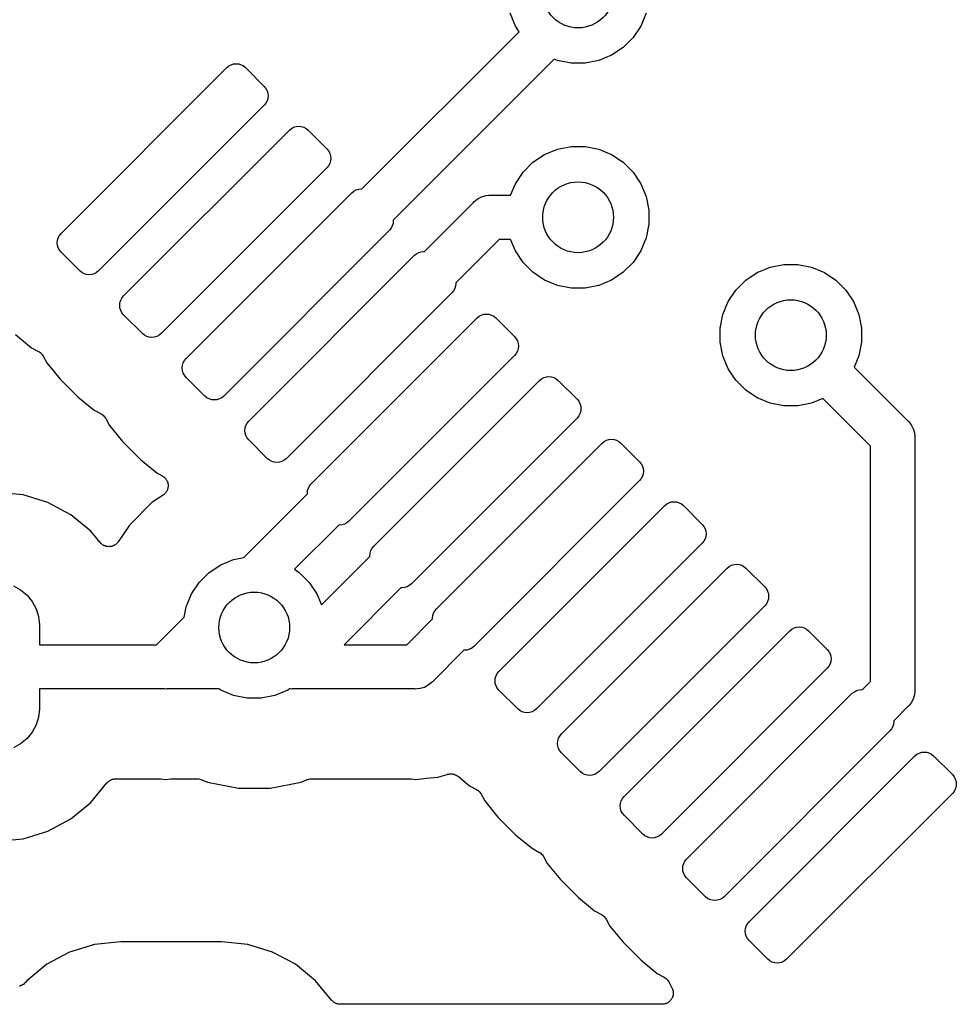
# Model space of a CAD drawing. Extents: x 1 to 139, y -76 to -1.
# Tile 4 of 51: x 15.26 to 20.55, y -71.12 to -65.56. Entities that reach past the tile are written whole.
import ezdxf

# ---------------------------------------------------------------- set-up
doc = ezdxf.new("R2010")
doc.units = 0
doc.header["$MEASUREMENT"] = 0
doc.layers.add('BLACK', color=7, linetype='CONTINUOUS')

msp = doc.modelspace()

# ---------------------------------------------------------------- linework, layer by layer
at = {"layer": 'BLACK', "linetype": 'CONTINUOUS'}
for p, q in [((18.0605, -65.5945), (18.0304, -65.5217)), ((18.7996, -65.5217), (18.7695, -65.5945)), ((17.1936, -66.5148), (18.0819, -65.6265)), ((18.0819, -65.6265), (18.0605, -65.5945)), ((18.7695, -65.5945), (18.7257, -65.66)), ((18.7257, -65.66), (18.67, -65.7157)), ((18.6045, -65.7595), (18.5317, -65.7896)), ((18.67, -65.7157), (18.6045, -65.7595)), ((16.4409, -65.8199), (16.4538, -65.813)), ((16.4538, -65.813), (16.4679, -65.8087)), ((16.4679, -65.8087), (16.4825, -65.8073)), ((16.4825, -65.8073), (16.4972, -65.8087)), ((16.4972, -65.8087), (16.5113, -65.813)), ((16.5113, -65.813), (16.5242, -65.8199)), ((18.2799, -65.782), (17.3703, -66.6916)), ((18.2983, -65.7896), (18.2799, -65.782)), ((18.3756, -65.805), (18.2983, -65.7896)), ((18.4544, -65.805), (18.3756, -65.805)), ((18.5317, -65.7896), (18.4544, -65.805)), ((15.4926, -66.7662), (16.4295, -65.8293)), ((16.4295, -65.8293), (16.4409, -65.8199)), ((16.5242, -65.8199), (16.5356, -65.8293)), ((16.5356, -65.8293), (16.6416, -65.9353)), ((16.6416, -65.9353), (16.651, -65.9467)), ((16.651, -65.9467), (16.6579, -65.9597)), ((16.6579, -65.9597), (16.6622, -65.9737)), ((16.6622, -65.9737), (16.6636, -65.9884)), ((16.651, -66.03), (16.6416, -66.0414)), ((16.6579, -66.0171), (16.651, -66.03)), ((16.6622, -66.003), (16.6579, -66.0171)), ((16.6636, -65.9884), (16.6622, -66.003)), ((16.6416, -66.0414), (15.7047, -66.9783)), ((15.8462, -67.1197), (16.7831, -66.1828)), ((16.7831, -66.1828), (16.7944, -66.1735)), ((16.7944, -66.1735), (16.8074, -66.1666)), ((16.8074, -66.1666), (16.8215, -66.1623)), ((16.8215, -66.1623), (16.8361, -66.1609)), ((16.8361, -66.1609), (16.8507, -66.1623)), ((16.8507, -66.1623), (16.8648, -66.1666)), ((16.8648, -66.1666), (16.8778, -66.1735)), ((16.8778, -66.1735), (16.8891, -66.1828)), ((16.8891, -66.1828), (16.9952, -66.2889)), ((16.9952, -66.2889), (17.0045, -66.3002)), ((17.0045, -66.3002), (17.0115, -66.3132)), ((17.0115, -66.3132), (17.0157, -66.3273)), ((18.2255, -66.3205), (18.2983, -66.2904)), ((18.2983, -66.2904), (18.3756, -66.275)), ((18.3756, -66.275), (18.4544, -66.275)), ((18.4544, -66.275), (18.5317, -66.2904)), ((18.5317, -66.2904), (18.6045, -66.3205)), ((17.0115, -66.3706), (17.0045, -66.3836)), ((17.0157, -66.3565), (17.0115, -66.3706)), ((17.0157, -66.3273), (17.0172, -66.3419)), ((17.0172, -66.3419), (17.0157, -66.3565)), ((18.1043, -66.42), (18.16, -66.3643)), ((18.16, -66.3643), (18.2255, -66.3205)), ((18.6045, -66.3205), (18.67, -66.3643)), ((18.67, -66.3643), (18.7257, -66.42)), ((16.9952, -66.3949), (16.0583, -67.3319)), ((17.0045, -66.3836), (16.9952, -66.3949)), ((18.0605, -66.4855), (18.1043, -66.42)), ((18.7257, -66.42), (18.7695, -66.4855)), ((16.1997, -67.4733), (17.1366, -66.5364)), ((17.1366, -66.5364), (17.148, -66.527)), ((17.148, -66.527), (17.161, -66.5201)), ((17.161, -66.5201), (17.175, -66.5158)), ((17.175, -66.5158), (17.1897, -66.5144)), ((17.1897, -66.5144), (17.1936, -66.5148)), ((18.0338, -66.55), (18.0605, -66.4855)), ((18.7695, -66.4855), (18.7996, -66.5583)), ((17.5471, -66.8683), (17.8245, -66.5909)), ((17.8245, -66.5909), (17.8284, -66.5862)), ((17.8284, -66.5862), (17.8332, -66.5823)), ((17.8332, -66.5823), (17.8468, -66.5711)), ((17.8332, -66.5823), (17.8332, -66.5823)), ((17.8468, -66.5711), (17.8475, -66.5706)), ((17.8475, -66.5706), (17.8692, -66.559)), ((17.8692, -66.559), (17.8927, -66.5518)), ((17.8927, -66.5518), (17.9111, -66.55)), ((17.9111, -66.55), (17.9172, -66.5494)), ((17.9111, -66.55), (17.9111, -66.55)), ((17.9172, -66.5494), (17.9234, -66.55)), ((17.9234, -66.55), (18.0338, -66.55)), ((18.7996, -66.5583), (18.815, -66.6356)), ((18.815, -66.6356), (18.815, -66.7144)), ((17.3707, -66.6955), (17.3693, -66.7101)), ((17.3703, -66.6916), (17.3707, -66.6955)), ((17.3488, -66.7485), (16.4118, -67.6854)), ((17.3581, -66.7371), (17.3488, -66.7485)), ((17.365, -66.7242), (17.3581, -66.7371)), ((17.3693, -66.7101), (17.365, -66.7242)), ((18.815, -66.7144), (18.7996, -66.7917)), ((15.4706, -66.8192), (15.4721, -66.8046)), ((15.4721, -66.8046), (15.4763, -66.7905)), ((15.4763, -66.7905), (15.4833, -66.7775)), ((15.4833, -66.7775), (15.4926, -66.7662)), ((17.969, -66.8), (17.7239, -67.0451)), ((18.0338, -66.8), (17.969, -66.8)), ((18.0605, -66.8645), (18.0338, -66.8)), ((18.7996, -66.7917), (18.7695, -66.8645)), ((15.4721, -66.8338), (15.4706, -66.8192)), ((15.4763, -66.8479), (15.4721, -66.8338)), ((15.4833, -66.8609), (15.4763, -66.8479)), ((15.4926, -66.8722), (15.4833, -66.8609)), ((15.5987, -66.9783), (15.4926, -66.8722)), ((17.5145, -66.8737), (17.5286, -66.8694)), ((17.5286, -66.8694), (17.5432, -66.868)), ((17.5432, -66.868), (17.5471, -66.8683)), ((18.1043, -66.93), (18.0605, -66.8645)), ((18.7695, -66.8645), (18.7257, -66.93)), ((16.5533, -67.8268), (17.4902, -66.8899)), ((17.4902, -66.8899), (17.5015, -66.8806)), ((17.5015, -66.8806), (17.5145, -66.8737)), ((15.61, -66.9876), (15.5987, -66.9783)), ((15.7047, -66.9783), (15.6934, -66.9876)), ((18.16, -66.9857), (18.1043, -66.93)), ((18.7257, -66.93), (18.67, -66.9857)), ((19.4278, -66.9865), (19.5006, -66.9564)), ((19.5006, -66.9564), (19.5779, -66.941)), ((19.5779, -66.941), (19.6567, -66.941)), ((19.6567, -66.941), (19.734, -66.9564)), ((19.734, -66.9564), (19.8068, -66.9865)), ((15.623, -66.9946), (15.61, -66.9876)), ((15.6371, -66.9988), (15.623, -66.9946)), ((15.6517, -67.0003), (15.6371, -66.9988)), ((15.6663, -66.9988), (15.6517, -67.0003)), ((15.6804, -66.9946), (15.6663, -66.9988)), ((15.6934, -66.9876), (15.6804, -66.9946)), ((18.2255, -67.0295), (18.16, -66.9857)), ((18.2983, -67.0596), (18.2255, -67.0295)), ((18.6045, -67.0295), (18.5317, -67.0596)), ((18.67, -66.9857), (18.6045, -67.0295)), ((19.3066, -67.086), (19.3623, -67.0303)), ((19.3623, -67.0303), (19.4278, -66.9865)), ((19.8068, -66.9865), (19.8723, -67.0303)), ((19.8723, -67.0303), (19.928, -67.086)), ((17.7116, -67.0907), (17.7023, -67.1021)), ((17.7186, -67.0777), (17.7116, -67.0907)), ((17.7228, -67.0637), (17.7186, -67.0777)), ((17.7243, -67.049), (17.7228, -67.0637)), ((17.7239, -67.0451), (17.7243, -67.049)), ((18.3756, -67.075), (18.2983, -67.0596)), ((18.4544, -67.075), (18.3756, -67.075)), ((18.5317, -67.0596), (18.4544, -67.075)), ((19.2628, -67.1515), (19.3066, -67.086)), ((19.928, -67.086), (19.9718, -67.1515)), ((15.8256, -67.1581), (15.8299, -67.1441)), ((15.8299, -67.1441), (15.8368, -67.1311)), ((15.8368, -67.1311), (15.8462, -67.1197)), ((17.7023, -67.1021), (16.7654, -68.039)), ((15.8242, -67.1728), (15.8256, -67.1581)), ((15.8256, -67.1874), (15.8242, -67.1728)), ((15.8299, -67.2015), (15.8256, -67.1874)), ((15.8368, -67.2144), (15.8299, -67.2015)), ((19.2327, -67.2243), (19.2628, -67.1515)), ((19.9718, -67.1515), (20.0019, -67.2243)), ((15.8462, -67.2258), (15.8368, -67.2144)), ((15.9522, -67.3319), (15.8462, -67.2258)), ((16.9068, -68.1804), (17.8437, -67.2435)), ((17.8437, -67.2435), (17.8551, -67.2342)), ((17.8551, -67.2342), (17.8681, -67.2272)), ((17.8681, -67.2272), (17.8821, -67.223)), ((17.8821, -67.223), (17.8968, -67.2215)), ((17.8968, -67.2215), (17.9114, -67.223)), ((17.9114, -67.223), (17.9255, -67.2272)), ((17.9255, -67.2272), (17.9384, -67.2342)), ((17.9384, -67.2342), (17.9498, -67.2435)), ((17.9498, -67.2435), (18.0559, -67.3495)), ((19.2173, -67.3016), (19.2327, -67.2243)), ((20.0019, -67.2243), (20.0173, -67.3016)), ((19.2173, -67.3804), (19.2173, -67.3016)), ((20.0173, -67.3016), (20.0173, -67.3804)), ((15.2353, -67.3373), (15.3264, -67.4121)), ((15.9636, -67.3412), (15.9522, -67.3319)), ((15.9766, -67.3481), (15.9636, -67.3412)), ((15.9906, -67.3524), (15.9766, -67.3481)), ((16.0053, -67.3538), (15.9906, -67.3524)), ((16.0199, -67.3524), (16.0053, -67.3538)), ((16.034, -67.3481), (16.0199, -67.3524)), ((16.0469, -67.3412), (16.034, -67.3481)), ((16.0583, -67.3319), (16.0469, -67.3412)), ((18.0559, -67.3495), (18.0652, -67.3609)), ((18.0652, -67.3609), (18.0721, -67.3739)), ((18.0721, -67.3739), (18.0764, -67.3879)), ((15.3264, -67.4121), (15.3655, -67.4329)), ((18.0764, -67.4172), (18.0721, -67.4313)), ((18.0764, -67.3879), (18.0778, -67.4026)), ((18.0778, -67.4026), (18.0764, -67.4172)), ((19.2327, -67.4577), (19.2173, -67.3804)), ((20.0173, -67.3804), (20.0019, -67.4577)), ((15.3655, -67.4329), (15.3656, -67.433)), ((15.3656, -67.433), (15.3656, -67.433)), ((15.3656, -67.433), (15.3656, -67.433)), ((15.3656, -67.433), (15.3662, -67.4334)), ((15.3662, -67.4334), (15.3711, -67.4367)), ((15.3711, -67.4367), (15.3759, -67.4399)), ((15.3759, -67.4399), (15.3762, -67.4402)), ((15.3762, -67.4402), (15.3765, -67.4404)), ((15.3765, -67.4404), (15.3805, -67.4445)), ((15.3805, -67.4445), (15.3847, -67.4487)), ((15.3847, -67.4487), (15.3849, -67.449)), ((15.3849, -67.449), (15.3851, -67.4493)), ((15.3851, -67.4493), (15.3883, -67.4541)), ((15.3883, -67.4541), (15.3915, -67.459)), ((15.3915, -67.459), (15.4124, -67.498)), ((16.1834, -67.4976), (16.1904, -67.4847)), ((16.1904, -67.4847), (16.1997, -67.4733)), ((18.0559, -67.4556), (17.1189, -68.3925)), ((18.0652, -67.4442), (18.0559, -67.4556)), ((18.0721, -67.4313), (18.0652, -67.4442)), ((19.2628, -67.5305), (19.2327, -67.4577)), ((20.0019, -67.4577), (19.9752, -67.5221)), ((15.4124, -67.498), (15.4872, -67.5892)), ((16.1777, -67.5263), (16.1792, -67.5117)), ((16.1792, -67.541), (16.1777, -67.5263)), ((16.1792, -67.5117), (16.1834, -67.4976)), ((19.3066, -67.596), (19.2628, -67.5305)), ((19.9752, -67.5221), (20.2771, -67.824)), ((15.4872, -67.5892), (15.5888, -67.6908)), ((16.1834, -67.555), (16.1792, -67.541)), ((16.1904, -67.568), (16.1834, -67.555)), ((16.1997, -67.5794), (16.1904, -67.568)), ((16.3058, -67.6854), (16.1997, -67.5794)), ((18.1973, -67.597), (18.2086, -67.5877)), ((18.2086, -67.5877), (18.2216, -67.5808)), ((18.2216, -67.5808), (18.2357, -67.5765)), ((18.2357, -67.5765), (18.2503, -67.5751)), ((18.2503, -67.5751), (18.2649, -67.5765)), ((18.2649, -67.5765), (18.279, -67.5808)), ((18.279, -67.5808), (18.292, -67.5877)), ((18.292, -67.5877), (18.3033, -67.597)), ((19.3623, -67.6517), (19.3066, -67.596)), ((17.2604, -68.5339), (18.1973, -67.597)), ((18.3033, -67.597), (18.4094, -67.7031)), ((19.4278, -67.6955), (19.3623, -67.6517)), ((15.5888, -67.6908), (15.68, -67.7656)), ((16.3171, -67.6947), (16.3058, -67.6854)), ((16.3301, -67.7017), (16.3171, -67.6947)), ((16.3442, -67.7059), (16.3301, -67.7017)), ((16.3588, -67.7074), (16.3442, -67.7059)), ((16.3734, -67.7059), (16.3588, -67.7074)), ((16.3875, -67.7017), (16.3734, -67.7059)), ((16.4005, -67.6947), (16.3875, -67.7017)), ((16.4118, -67.6854), (16.4005, -67.6947)), ((18.4094, -67.7031), (18.4187, -67.7145)), ((19.5006, -67.7256), (19.4278, -67.6955)), ((19.7984, -67.6989), (19.734, -67.7256)), ((20.068, -67.9685), (19.7984, -67.6989)), ((18.4187, -67.7145), (18.4257, -67.7274)), ((18.4257, -67.7274), (18.4299, -67.7415)), ((18.4299, -67.7415), (18.4314, -67.7561)), ((18.4314, -67.7561), (18.4299, -67.7708)), ((19.5779, -67.741), (19.5006, -67.7256)), ((19.6567, -67.741), (19.5779, -67.741)), ((19.734, -67.7256), (19.6567, -67.741)), ((15.68, -67.7656), (15.719, -67.7865)), ((15.719, -67.7865), (15.7192, -67.7866)), ((15.7192, -67.7866), (15.7192, -67.7866)), ((15.7192, -67.7866), (15.7198, -67.7869)), ((15.7198, -67.7869), (15.7246, -67.7902)), ((15.7246, -67.7902), (15.7295, -67.7935)), ((15.7295, -67.7935), (15.7297, -67.7937)), ((15.7297, -67.7937), (15.73, -67.7939)), ((15.73, -67.7939), (15.734, -67.7981)), ((15.734, -67.7981), (15.7382, -67.8022)), ((15.7382, -67.8022), (15.7384, -67.8026)), ((15.7384, -67.8026), (15.7387, -67.8028)), ((15.7387, -67.8028), (15.7418, -67.8077)), ((15.7418, -67.8077), (15.7451, -67.8126)), ((15.7451, -67.8126), (15.766, -67.8516)), ((18.4094, -67.8092), (17.4725, -68.7461)), ((18.4187, -67.7978), (18.4094, -67.8092)), ((18.4257, -67.7848), (18.4187, -67.7978)), ((18.4299, -67.7708), (18.4257, -67.7848)), ((15.766, -67.8516), (15.8407, -67.9427)), ((16.5313, -67.8799), (16.5327, -67.8652)), ((16.5327, -67.8652), (16.537, -67.8512)), ((16.537, -67.8512), (16.5439, -67.8382)), ((16.5439, -67.8382), (16.5533, -67.8268)), ((20.2771, -67.824), (20.2818, -67.8279)), ((20.2818, -67.8279), (20.2857, -67.8326)), ((20.2857, -67.8326), (20.2974, -67.8469)), ((20.2974, -67.8469), (20.3076, -67.8659)), ((20.3076, -67.8659), (20.309, -67.8686)), ((20.309, -67.8686), (20.3162, -67.8922)), ((16.5327, -67.8945), (16.5313, -67.8799)), ((16.537, -67.9086), (16.5327, -67.8945)), ((16.5439, -67.9215), (16.537, -67.9086)), ((16.5533, -67.9329), (16.5439, -67.9215)), ((18.5752, -67.9343), (18.5892, -67.9301)), ((18.5892, -67.9301), (18.6039, -67.9286)), ((18.6039, -67.9286), (18.6185, -67.9301)), ((18.6185, -67.9301), (18.6326, -67.9343)), ((20.3162, -67.8922), (20.318, -67.9106)), ((20.318, -67.9106), (20.318, -67.9106)), ((20.318, -67.9106), (20.3186, -67.9167)), ((20.3186, -67.9167), (20.318, -67.9228)), ((20.318, -67.9228), (20.318, -69.3429)), ((15.8407, -67.9427), (15.9424, -68.0444)), ((16.6593, -68.039), (16.5533, -67.9329)), ((17.6139, -68.8875), (18.5508, -67.9506)), ((18.5508, -67.9506), (18.5622, -67.9413)), ((18.5622, -67.9413), (18.5752, -67.9343)), ((18.6326, -67.9343), (18.6455, -67.9413)), ((18.6455, -67.9413), (18.6569, -67.9506)), ((18.6569, -67.9506), (18.763, -68.0567)), ((20.068, -69.2972), (20.068, -67.9685)), ((16.6707, -68.0483), (16.6593, -68.039)), ((16.7654, -68.039), (16.754, -68.0483)), ((15.9424, -68.0444), (16.0335, -68.1192)), ((16.6837, -68.0552), (16.6707, -68.0483)), ((16.6977, -68.0595), (16.6837, -68.0552)), ((16.7124, -68.0609), (16.6977, -68.0595)), ((16.727, -68.0595), (16.7124, -68.0609)), ((16.7411, -68.0552), (16.727, -68.0595)), ((16.754, -68.0483), (16.7411, -68.0552)), ((18.763, -68.0567), (18.7723, -68.068)), ((18.7723, -68.068), (18.7792, -68.081)), ((18.7792, -68.081), (18.7835, -68.0951)), ((18.7835, -68.0951), (18.7849, -68.1097)), ((16.0335, -68.1192), (16.0645, -68.1357)), ((16.0645, -68.1357), (16.0653, -68.1362)), ((16.0653, -68.1362), (16.0678, -68.1378)), ((16.0678, -68.1378), (16.0703, -68.1393)), ((16.0703, -68.1393), (16.0729, -68.1414)), ((16.0729, -68.1414), (16.0755, -68.1432)), ((16.0755, -68.1432), (16.0776, -68.1453)), ((16.0776, -68.1453), (16.0799, -68.1472)), ((16.0799, -68.1472), (16.0819, -68.1497)), ((16.0819, -68.1497), (16.0842, -68.1521)), ((16.0842, -68.1521), (16.0858, -68.1545)), ((18.7723, -68.1514), (18.763, -68.1627)), ((18.7792, -68.1384), (18.7723, -68.1514)), ((18.7835, -68.1243), (18.7792, -68.1384)), ((18.7849, -68.1097), (18.7835, -68.1243)), ((16.0858, -68.1545), (16.0877, -68.1568)), ((16.0877, -68.1568), (16.0892, -68.1597)), ((16.0892, -68.1597), (16.0909, -68.1625)), ((16.0909, -68.1625), (16.092, -68.1652)), ((16.092, -68.1652), (16.0934, -68.1678)), ((16.0934, -68.1678), (16.0943, -68.1709)), ((16.0943, -68.1709), (16.0956, -68.174)), ((16.0959, -68.2075), (16.0952, -68.2107)), ((16.0956, -68.174), (16.0961, -68.1769)), ((16.0968, -68.2044), (16.0959, -68.2075)), ((16.0961, -68.1769), (16.097, -68.1797)), ((16.0971, -68.2014), (16.0968, -68.2044)), ((16.097, -68.1797), (16.0973, -68.1829)), ((16.0977, -68.1985), (16.0971, -68.2014)), ((16.0973, -68.1829), (16.0979, -68.1861)), ((16.0978, -68.1953), (16.0977, -68.1985)), ((16.0979, -68.1861), (16.0978, -68.1891)), ((16.0978, -68.1891), (16.0981, -68.192)), ((16.0981, -68.192), (16.0978, -68.1953)), ((16.8863, -68.2188), (16.8906, -68.2047)), ((16.8906, -68.2047), (16.8975, -68.1918)), ((16.8975, -68.1918), (16.9068, -68.1804)), ((18.763, -68.1627), (17.8261, -69.0996)), ((15.2784, -68.2439), (15.1294, -68.2292)), ((15.4187, -68.2865), (15.2784, -68.2439)), ((16.0699, -68.2445), (16.0056, -68.2875)), ((16.0722, -68.2427), (16.0699, -68.2445)), ((16.0746, -68.241), (16.0722, -68.2427)), ((16.0769, -68.2388), (16.0746, -68.241)), ((16.0795, -68.2367), (16.0769, -68.2388)), ((16.0814, -68.2344), (16.0795, -68.2367)), ((16.0834, -68.2323), (16.0814, -68.2344)), ((16.0853, -68.2296), (16.0834, -68.2323)), ((16.0873, -68.2271), (16.0853, -68.2296)), ((16.0887, -68.2245), (16.0873, -68.2271)), ((16.0904, -68.2221), (16.0887, -68.2245)), ((16.0917, -68.2191), (16.0904, -68.2221)), ((16.0932, -68.2162), (16.0917, -68.2191)), ((16.0941, -68.2134), (16.0932, -68.2162)), ((16.0952, -68.2107), (16.0941, -68.2134)), ((16.5259, -68.5966), (16.8852, -68.2373)), ((16.8848, -68.2334), (16.8863, -68.2188)), ((16.8852, -68.2373), (16.8848, -68.2334)), ((15.548, -68.3556), (15.4187, -68.2865)), ((16.0056, -68.2875), (15.8791, -68.414)), ((17.9675, -69.2411), (18.9044, -68.3041)), ((18.9044, -68.3041), (18.9158, -68.2948)), ((18.9158, -68.2948), (18.9287, -68.2879)), ((18.9287, -68.2879), (18.9428, -68.2836)), ((18.9428, -68.2836), (18.9574, -68.2822)), ((18.9574, -68.2822), (18.9721, -68.2836)), ((18.9721, -68.2836), (18.9861, -68.2879)), ((18.9861, -68.2879), (18.9991, -68.2948)), ((18.9991, -68.2948), (19.0105, -68.3041)), ((19.0105, -68.3041), (19.1165, -68.4102)), ((15.6614, -68.4486), (15.548, -68.3556)), ((15.8791, -68.414), (15.8162, -68.5081)), ((17.062, -68.4141), (16.8122, -68.6639)), ((17.0659, -68.4145), (17.062, -68.4141)), ((17.0805, -68.4131), (17.0659, -68.4145)), ((17.0946, -68.4088), (17.0805, -68.4131)), ((17.1076, -68.4019), (17.0946, -68.4088)), ((17.1189, -68.3925), (17.1076, -68.4019)), ((19.1165, -68.4102), (19.1258, -68.4216)), ((19.1258, -68.4216), (19.1328, -68.4345)), ((15.7143, -68.5131), (15.6614, -68.4486)), ((19.1328, -68.4345), (19.137, -68.4486)), ((19.137, -68.4779), (19.1328, -68.4919)), ((19.137, -68.4486), (19.1385, -68.4632)), ((19.1385, -68.4632), (19.137, -68.4779)), ((15.7164, -68.5152), (15.7143, -68.5131)), ((15.7182, -68.5175), (15.7164, -68.5152)), ((15.7208, -68.5196), (15.7182, -68.5175)), ((15.7231, -68.5219), (15.7208, -68.5196)), ((15.7255, -68.5235), (15.7231, -68.5219)), ((15.7278, -68.5254), (15.7255, -68.5235)), ((15.7306, -68.527), (15.7278, -68.5254)), ((15.7334, -68.5288), (15.7306, -68.527)), ((15.7361, -68.5299), (15.7334, -68.5288)), ((15.7387, -68.5313), (15.7361, -68.5299)), ((15.7418, -68.5323), (15.7387, -68.5313)), ((15.7448, -68.5336), (15.7418, -68.5323)), ((15.7477, -68.5341), (15.7448, -68.5336)), ((15.7505, -68.535), (15.7477, -68.5341)), ((15.7538, -68.5354), (15.7505, -68.535)), ((15.757, -68.536), (15.7538, -68.5354)), ((15.7599, -68.536), (15.757, -68.536)), ((15.7628, -68.5363), (15.7599, -68.536)), ((15.7661, -68.536), (15.7628, -68.5363)), ((15.7694, -68.5361), (15.7661, -68.536)), ((15.7722, -68.5355), (15.7694, -68.5361)), ((15.7752, -68.5352), (15.7722, -68.5355)), ((15.7783, -68.5343), (15.7752, -68.5352)), ((15.7815, -68.5337), (15.7783, -68.5343)), ((15.7842, -68.5326), (15.7815, -68.5337)), ((15.787, -68.5318), (15.7842, -68.5326)), ((15.79, -68.5303), (15.787, -68.5318)), ((15.793, -68.529), (15.79, -68.5303)), ((15.7954, -68.5274), (15.793, -68.529)), ((15.798, -68.5261), (15.7954, -68.5274)), ((15.8006, -68.524), (15.798, -68.5261)), ((15.8034, -68.5222), (15.8006, -68.524)), ((15.8054, -68.5202), (15.8034, -68.5222)), ((15.8077, -68.5183), (15.8054, -68.5202)), ((15.8098, -68.5158), (15.8077, -68.5183)), ((15.8122, -68.5135), (15.8098, -68.5158)), ((15.8138, -68.5111), (15.8122, -68.5135)), ((15.8157, -68.5089), (15.8138, -68.5111)), ((15.8162, -68.5081), (15.8157, -68.5089)), ((17.251, -68.5453), (17.2604, -68.5339)), ((19.1165, -68.5163), (18.1796, -69.4532)), ((19.1258, -68.5049), (19.1165, -68.5163)), ((19.1328, -68.4919), (19.1258, -68.5049)), ((16.4677, -68.6082), (16.5259, -68.5966)), ((16.9645, -68.8652), (17.2388, -68.5909)), ((17.2384, -68.587), (17.2398, -68.5723)), ((17.2388, -68.5909), (17.2384, -68.587)), ((17.2398, -68.5723), (17.2441, -68.5583)), ((17.2441, -68.5583), (17.251, -68.5453)), ((16.3294, -68.6821), (16.3949, -68.6383)), ((16.3949, -68.6383), (16.4677, -68.6082)), ((19.2579, -68.6577), (19.2693, -68.6484)), ((19.2693, -68.6484), (19.2823, -68.6414)), ((19.2823, -68.6414), (19.2963, -68.6372)), ((19.2963, -68.6372), (19.311, -68.6357)), ((19.311, -68.6357), (19.3256, -68.6372)), ((19.3256, -68.6372), (19.3397, -68.6414)), ((19.3397, -68.6414), (19.3526, -68.6484)), ((19.3526, -68.6484), (19.364, -68.6577)), ((16.2737, -68.7378), (16.3294, -68.6821)), ((16.8122, -68.6639), (16.8394, -68.6821)), ((16.8394, -68.6821), (16.8951, -68.7378)), ((18.321, -69.5946), (19.2579, -68.6577)), ((19.364, -68.6577), (19.4701, -68.7638)), ((15.2234, -68.7581), (15.2644, -68.78)), ((16.2299, -68.8033), (16.2737, -68.7378)), ((16.8951, -68.7378), (16.9389, -68.8033)), ((17.4482, -68.7623), (17.4341, -68.7666)), ((17.4611, -68.7554), (17.4482, -68.7623)), ((17.4725, -68.7461), (17.4611, -68.7554)), ((19.4701, -68.7638), (19.4794, -68.7751)), ((15.2644, -68.78), (15.3004, -68.8096)), ((15.3004, -68.8096), (15.33, -68.8456)), ((16.1998, -68.8761), (16.2299, -68.8033)), ((16.9389, -68.8033), (16.9645, -68.8652)), ((17.4156, -68.7677), (17.0932, -69.09)), ((17.4195, -68.768), (17.4156, -68.7677)), ((17.4341, -68.7666), (17.4195, -68.768)), ((19.4794, -68.7751), (19.4863, -68.7881)), ((19.4863, -68.7881), (19.4906, -68.8022)), ((19.4906, -68.8022), (19.492, -68.8168)), ((19.492, -68.8168), (19.4906, -68.8314)), ((15.33, -68.8456), (15.3519, -68.8866)), ((16.1882, -68.9343), (16.1998, -68.8761)), ((19.4701, -68.8698), (18.5332, -69.8067)), ((19.4794, -68.8585), (19.4701, -68.8698)), ((19.4863, -68.8455), (19.4794, -68.8585)), ((19.4906, -68.8314), (19.4863, -68.8455)), ((15.3519, -68.8866), (15.3654, -68.9312)), ((15.3654, -68.9312), (15.37, -68.9775)), ((17.592, -68.9405), (17.5934, -68.9259)), ((17.5934, -68.9259), (17.5977, -68.9118)), ((17.5977, -68.9118), (17.6046, -68.8989)), ((17.6046, -68.8989), (17.6139, -68.8875)), ((15.37, -68.9775), (15.37, -69.09)), ((16.0325, -69.09), (16.1882, -68.9343)), ((17.4468, -69.09), (17.5923, -68.9445)), ((17.5923, -68.9445), (17.592, -68.9405)), ((18.6746, -69.9482), (19.6115, -69.0112)), ((19.6115, -69.0112), (19.6229, -69.0019)), ((19.6229, -69.0019), (19.6358, -68.995)), ((19.6358, -68.995), (19.6499, -68.9907)), ((19.6499, -68.9907), (19.6645, -68.9893)), ((19.6645, -68.9893), (19.6792, -68.9907)), ((19.6792, -68.9907), (19.6932, -68.995)), ((19.6932, -68.995), (19.7062, -69.0019)), ((19.7062, -69.0019), (19.7176, -69.0112)), ((19.7176, -69.0112), (19.8236, -69.1173)), ((15.37, -69.09), (16.0325, -69.09)), ((17.0932, -69.09), (17.4468, -69.09)), ((17.7691, -69.1212), (17.5913, -69.299)), ((17.773, -69.1216), (17.7691, -69.1212)), ((17.7877, -69.1202), (17.773, -69.1216)), ((17.8017, -69.1159), (17.7877, -69.1202)), ((17.8147, -69.109), (17.8017, -69.1159)), ((17.8261, -69.0996), (17.8147, -69.109)), ((19.8236, -69.1173), (19.833, -69.1287)), ((19.833, -69.1287), (19.8399, -69.1416)), ((19.8399, -69.1416), (19.8442, -69.1557)), ((19.8399, -69.199), (19.833, -69.212)), ((19.8442, -69.185), (19.8399, -69.199)), ((19.8442, -69.1557), (19.8456, -69.1703)), ((19.8456, -69.1703), (19.8442, -69.185)), ((17.9469, -69.2795), (17.9512, -69.2654)), ((17.9512, -69.2654), (17.9581, -69.2524)), ((17.9581, -69.2524), (17.9675, -69.2411)), ((19.8236, -69.2234), (18.8867, -70.1603)), ((19.833, -69.212), (19.8236, -69.2234)), ((17.5684, -69.3194), (17.5467, -69.331)), ((17.5754, -69.3136), (17.5684, -69.3194)), ((17.5684, -69.3194), (17.5684, -69.3194)), ((17.5684, -69.3194), (17.5684, -69.3194)), ((17.5874, -69.3038), (17.5754, -69.3136)), ((17.5913, -69.299), (17.5874, -69.3038)), ((17.9455, -69.2941), (17.9469, -69.2795)), ((17.9469, -69.3087), (17.9455, -69.2941)), ((17.9512, -69.3228), (17.9469, -69.3087)), ((20.022, -69.3432), (20.068, -69.2972)), ((16.0782, -69.34), (15.37, -69.34)), ((15.37, -69.34), (15.37, -69.4525)), ((16.0843, -69.3406), (16.0782, -69.34)), ((16.0904, -69.34), (16.0843, -69.3406)), ((16.384, -69.34), (16.0904, -69.34)), ((16.3949, -69.3473), (16.384, -69.34)), ((16.4677, -69.3774), (16.3949, -69.3473)), ((16.7739, -69.3473), (16.7011, -69.3774)), ((16.7848, -69.34), (16.7739, -69.3473)), ((16.7853, -69.34), (16.7848, -69.34)), ((16.7914, -69.3406), (16.7853, -69.34)), ((16.7975, -69.34), (16.7914, -69.3406)), ((17.4925, -69.34), (16.7975, -69.34)), ((17.4986, -69.3406), (17.4925, -69.34)), ((17.5047, -69.34), (17.4986, -69.3406)), ((17.5231, -69.3382), (17.5047, -69.34)), ((17.5047, -69.34), (17.5047, -69.34)), ((17.5467, -69.331), (17.5231, -69.3382)), ((17.9581, -69.3358), (17.9512, -69.3228)), ((17.9675, -69.3471), (17.9581, -69.3358)), ((18.0735, -69.4532), (17.9675, -69.3471)), ((19.0281, -70.3017), (19.965, -69.3648)), ((19.965, -69.3648), (19.9764, -69.3555)), ((19.9764, -69.3555), (19.9894, -69.3485)), ((19.9894, -69.3485), (20.0035, -69.3443)), ((20.0035, -69.3443), (20.0181, -69.3428)), ((20.0181, -69.3428), (20.022, -69.3432)), ((20.3162, -69.3735), (20.309, -69.3971)), ((20.318, -69.3551), (20.3162, -69.3735)), ((20.318, -69.3429), (20.3186, -69.349)), ((20.3186, -69.349), (20.318, -69.3551)), ((20.318, -69.3551), (20.318, -69.3551)), ((16.545, -69.3928), (16.4677, -69.3774)), ((16.6238, -69.3928), (16.545, -69.3928)), ((16.7011, -69.3774), (16.6238, -69.3928)), ((20.2972, -69.4191), (20.2857, -69.4331)), ((20.2974, -69.4188), (20.2972, -69.4191)), ((20.309, -69.3971), (20.2974, -69.4188)), ((15.37, -69.4525), (15.3654, -69.4988)), ((18.0849, -69.4625), (18.0735, -69.4532)), ((18.0979, -69.4694), (18.0849, -69.4625)), ((18.1119, -69.4737), (18.0979, -69.4694)), ((18.1266, -69.4752), (18.1119, -69.4737)), ((18.1412, -69.4737), (18.1266, -69.4752)), ((18.1553, -69.4694), (18.1412, -69.4737)), ((18.1682, -69.4625), (18.1553, -69.4694)), ((18.1796, -69.4532), (18.1682, -69.4625)), ((20.2771, -69.4417), (20.1988, -69.52)), ((20.2818, -69.4378), (20.2771, -69.4417)), ((20.2857, -69.4331), (20.2818, -69.4378)), ((20.2857, -69.4331), (20.2857, -69.4331)), ((15.3519, -69.5434), (15.33, -69.5844)), ((15.3654, -69.4988), (15.3519, -69.5434)), ((20.1977, -69.5385), (20.1934, -69.5526)), ((20.1991, -69.5239), (20.1977, -69.5385)), ((20.1988, -69.52), (20.1991, -69.5239)), ((15.33, -69.5844), (15.3004, -69.6204)), ((18.3117, -69.606), (18.321, -69.5946)), ((20.1772, -69.5769), (19.2403, -70.5138)), ((20.1865, -69.5656), (20.1772, -69.5769)), ((20.1934, -69.5526), (20.1865, -69.5656)), ((15.2644, -69.65), (15.2234, -69.6719)), ((15.3004, -69.6204), (15.2644, -69.65)), ((18.2991, -69.6476), (18.3005, -69.633)), ((18.3005, -69.6623), (18.2991, -69.6476)), ((18.3005, -69.633), (18.3048, -69.6189)), ((18.3048, -69.6189), (18.3117, -69.606)), ((18.3048, -69.6763), (18.3005, -69.6623)), ((18.3117, -69.6893), (18.3048, -69.6763)), ((18.321, -69.7007), (18.3117, -69.6893)), ((18.4271, -69.8067), (18.321, -69.7007)), ((20.3186, -69.7184), (20.33, -69.709)), ((20.33, -69.709), (20.3429, -69.7021)), ((20.3429, -69.7021), (20.357, -69.6978)), ((20.357, -69.6978), (20.3716, -69.6964)), ((20.3716, -69.6964), (20.3863, -69.6978)), ((20.3863, -69.6978), (20.4003, -69.7021)), ((20.4003, -69.7021), (20.4133, -69.709)), ((20.4133, -69.709), (20.4247, -69.7184)), ((19.3817, -70.6553), (20.3186, -69.7184)), ((20.4247, -69.7184), (20.5307, -69.8244)), ((17.6781, -69.822), (17.6787, -69.8219)), ((17.6787, -69.8219), (17.6844, -69.8208)), ((17.6844, -69.8208), (17.6903, -69.8197)), ((17.6903, -69.8197), (17.6906, -69.8197)), ((17.6906, -69.8197), (17.6909, -69.8196)), ((17.6909, -69.8196), (17.6967, -69.8197)), ((17.6967, -69.8197), (17.7027, -69.8197)), ((17.7027, -69.8197), (17.7029, -69.8198)), ((17.7029, -69.8198), (17.7033, -69.8198)), ((17.7033, -69.8198), (17.709, -69.821)), ((17.709, -69.821), (17.7148, -69.8221)), ((18.4385, -69.8161), (18.4271, -69.8067)), ((18.4514, -69.823), (18.4385, -69.8161)), ((18.5218, -69.8161), (18.5088, -69.823)), ((18.5332, -69.8067), (18.5218, -69.8161)), ((15.6614, -69.9814), (15.7518, -69.8712)), ((15.7518, -69.8712), (15.7524, -69.8705)), ((15.7524, -69.8705), (15.7544, -69.8686)), ((15.7544, -69.8686), (15.7561, -69.8664)), ((15.7561, -69.8664), (15.7588, -69.8643)), ((15.7588, -69.8643), (15.7612, -69.8619)), ((15.7612, -69.8619), (15.7636, -69.8604)), ((15.7636, -69.8604), (15.7657, -69.8586)), ((15.7657, -69.8586), (15.7688, -69.857)), ((15.7688, -69.857), (15.7716, -69.8551)), ((15.7716, -69.8551), (15.7742, -69.8541)), ((15.7742, -69.8541), (15.7767, -69.8528)), ((15.7767, -69.8528), (15.78, -69.8518)), ((15.78, -69.8518), (15.7831, -69.8505)), ((15.7831, -69.8505), (15.7859, -69.85)), ((15.7859, -69.85), (15.7886, -69.8492)), ((15.7886, -69.8492), (15.792, -69.8489)), ((15.792, -69.8489), (15.7953, -69.8482)), ((15.7953, -69.8482), (15.7981, -69.8483)), ((15.7981, -69.8483), (15.8009, -69.848)), ((15.8009, -69.848), (16.0501, -69.848)), ((16.0501, -69.848), (16.051, -69.848)), ((16.051, -69.848), (16.0536, -69.8483)), ((16.0536, -69.8483), (16.0563, -69.8483)), ((16.0563, -69.8483), (16.0843, -69.8511)), ((16.0843, -69.8511), (16.1123, -69.8483)), ((16.1123, -69.8483), (16.1132, -69.8482)), ((16.1132, -69.8482), (16.1159, -69.8483)), ((16.1159, -69.8483), (16.1185, -69.848)), ((16.1185, -69.848), (16.2637, -69.848)), ((16.2637, -69.848), (16.2638, -69.848)), ((16.2638, -69.848), (16.2638, -69.848)), ((16.2638, -69.848), (16.2638, -69.848)), ((16.2638, -69.848), (16.2646, -69.848)), ((16.2646, -69.848), (16.2703, -69.8487)), ((16.2703, -69.8487), (16.2761, -69.8492)), ((16.2761, -69.8492), (16.2765, -69.8493)), ((16.2765, -69.8493), (16.2769, -69.8494)), ((16.2769, -69.8494), (16.2824, -69.8511)), ((16.2824, -69.8511), (16.288, -69.8528)), ((16.288, -69.8528), (16.3195, -69.8659)), ((16.3195, -69.8659), (16.495, -69.9008)), ((16.6738, -69.9008), (16.8493, -69.8659)), ((16.8493, -69.8659), (16.8808, -69.8528)), ((16.8808, -69.8528), (16.8809, -69.8528)), ((16.8809, -69.8528), (16.8816, -69.8525)), ((16.8809, -69.8528), (16.8809, -69.8528)), ((16.8809, -69.8528), (16.8809, -69.8528)), ((16.8816, -69.8525), (16.8872, -69.8509)), ((16.8872, -69.8509), (16.8928, -69.8492)), ((16.8928, -69.8492), (16.8932, -69.8492)), ((16.8932, -69.8492), (16.8935, -69.8491)), ((16.8935, -69.8491), (16.8993, -69.8486)), ((16.8993, -69.8486), (16.9051, -69.848)), ((16.9051, -69.848), (17.4644, -69.848)), ((17.4644, -69.848), (17.4653, -69.848)), ((17.4653, -69.848), (17.468, -69.8483)), ((17.468, -69.8483), (17.4706, -69.8483)), ((17.4706, -69.8483), (17.4986, -69.8511)), ((17.4986, -69.8511), (17.5588, -69.8451)), ((17.5588, -69.8451), (17.6227, -69.8388)), ((17.5588, -69.8451), (17.5588, -69.8451)), ((17.6227, -69.8388), (17.6753, -69.8229)), ((17.6753, -69.8229), (17.6778, -69.8221)), ((17.6753, -69.8229), (17.6753, -69.8229)), ((17.6778, -69.8221), (17.6781, -69.822)), ((17.6781, -69.822), (17.6781, -69.822)), ((17.6781, -69.822), (17.6781, -69.822)), ((17.7148, -69.8221), (17.7151, -69.8223)), ((17.7151, -69.8223), (17.7154, -69.8223)), ((17.7154, -69.8223), (17.7208, -69.8247)), ((17.7208, -69.8247), (17.7262, -69.8269)), ((17.7262, -69.8269), (17.7265, -69.8271)), ((17.7265, -69.8271), (17.7268, -69.8272)), ((17.7268, -69.8272), (17.7317, -69.8306)), ((17.7317, -69.8306), (17.7365, -69.8338)), ((17.7365, -69.8338), (17.8013, -69.8869)), ((18.4655, -69.8273), (18.4514, -69.823)), ((18.4801, -69.8287), (18.4655, -69.8273)), ((18.4948, -69.8273), (18.4801, -69.8287)), ((18.5088, -69.823), (18.4948, -69.8273)), ((20.5307, -69.8244), (20.5401, -69.8358)), ((20.5401, -69.8358), (20.547, -69.8487)), ((20.547, -69.8487), (20.5513, -69.8628)), ((20.5513, -69.8628), (20.5527, -69.8775)), ((20.5527, -69.8775), (20.5513, -69.8921)), ((16.495, -69.9008), (16.6738, -69.9008)), ((17.8013, -69.8869), (17.8403, -69.9078)), ((17.8403, -69.9078), (17.8405, -69.9079)), ((17.8405, -69.9079), (17.8405, -69.9079)), ((17.8405, -69.9079), (17.8411, -69.9082)), ((17.8411, -69.9082), (17.8459, -69.9115)), ((17.8459, -69.9115), (17.8508, -69.9148)), ((17.8508, -69.9148), (17.851, -69.9151)), ((17.851, -69.9151), (17.8513, -69.9153)), ((17.8513, -69.9153), (17.8553, -69.9194)), ((17.8553, -69.9194), (17.8595, -69.9236)), ((17.8595, -69.9236), (17.8597, -69.9239)), ((17.8597, -69.9239), (17.86, -69.9241)), ((17.86, -69.9241), (17.8631, -69.929)), ((17.8631, -69.929), (17.8664, -69.9339)), ((20.5307, -69.9305), (19.5938, -70.8674)), ((20.5401, -69.9191), (20.5307, -69.9305)), ((20.547, -69.9062), (20.5401, -69.9191)), ((20.5513, -69.8921), (20.547, -69.9062)), ((15.548, -70.0744), (15.6614, -69.9814)), ((17.8664, -69.9339), (17.8873, -69.9729)), ((17.8873, -69.9729), (17.9621, -70.064)), ((18.6526, -70.0012), (18.6541, -69.9866)), ((18.6541, -69.9866), (18.6583, -69.9725)), ((18.6583, -69.9725), (18.6653, -69.9595)), ((18.6653, -69.9595), (18.6746, -69.9482)), ((18.6541, -70.0158), (18.6526, -70.0012)), ((18.6583, -70.0299), (18.6541, -70.0158)), ((18.6653, -70.0429), (18.6583, -70.0299)), ((18.6746, -70.0542), (18.6653, -70.0429)), ((15.4187, -70.1435), (15.548, -70.0744)), ((17.9621, -70.064), (18.0637, -70.1657)), ((18.7806, -70.1603), (18.6746, -70.0542)), ((15.2784, -70.1861), (15.4187, -70.1435)), ((15.1294, -70.2008), (15.2784, -70.1861)), ((18.0637, -70.1657), (18.1549, -70.2405)), ((18.792, -70.1696), (18.7806, -70.1603)), ((18.805, -70.1766), (18.792, -70.1696)), ((18.819, -70.1808), (18.805, -70.1766)), ((18.8337, -70.1823), (18.819, -70.1808)), ((18.8483, -70.1808), (18.8337, -70.1823)), ((18.8624, -70.1766), (18.8483, -70.1808)), ((18.8753, -70.1696), (18.8624, -70.1766)), ((18.8867, -70.1603), (18.8753, -70.1696)), ((18.1549, -70.2405), (18.1939, -70.2614)), ((18.1939, -70.2614), (18.194, -70.2614)), ((18.194, -70.2614), (18.194, -70.2614)), ((18.194, -70.2614), (18.194, -70.2614)), ((18.194, -70.2614), (18.1947, -70.2618)), ((18.1947, -70.2618), (18.1995, -70.2651)), ((18.1995, -70.2651), (18.2043, -70.2683)), ((18.2043, -70.2683), (18.2046, -70.2686)), ((18.2046, -70.2686), (18.2049, -70.2688)), ((18.2049, -70.2688), (18.2089, -70.2729)), ((18.2089, -70.2729), (18.2131, -70.2771)), ((18.2131, -70.2771), (18.2133, -70.2774)), ((18.2133, -70.2774), (18.2135, -70.2777)), ((18.2135, -70.2777), (18.2167, -70.2826)), ((18.2167, -70.2826), (18.22, -70.2874)), ((18.22, -70.2874), (18.2408, -70.3265)), ((19.0119, -70.326), (19.0188, -70.3131)), ((19.0188, -70.3131), (19.0281, -70.3017)), ((18.2408, -70.3265), (18.3156, -70.4176)), ((19.0062, -70.3547), (19.0076, -70.3401)), ((19.0076, -70.3694), (19.0062, -70.3547)), ((19.0076, -70.3401), (19.0119, -70.326)), ((19.0119, -70.3834), (19.0076, -70.3694)), ((18.3156, -70.4176), (18.4173, -70.5193)), ((19.0188, -70.3964), (19.0119, -70.3834)), ((19.0281, -70.4078), (19.0188, -70.3964)), ((19.1342, -70.5138), (19.0281, -70.4078)), ((18.4173, -70.5193), (18.5084, -70.594)), ((19.1456, -70.5232), (19.1342, -70.5138)), ((19.1585, -70.5301), (19.1456, -70.5232)), ((19.1726, -70.5344), (19.1585, -70.5301)), ((19.1872, -70.5358), (19.1726, -70.5344)), ((19.2019, -70.5344), (19.1872, -70.5358)), ((19.2159, -70.5301), (19.2019, -70.5344)), ((19.2289, -70.5232), (19.2159, -70.5301)), ((19.2403, -70.5138), (19.2289, -70.5232)), ((18.5084, -70.594), (18.5474, -70.6149)), ((18.5474, -70.6149), (18.5476, -70.615)), ((18.5476, -70.615), (18.5476, -70.615)), ((18.5476, -70.615), (18.5482, -70.6153)), ((18.5482, -70.6153), (18.553, -70.6186)), ((18.553, -70.6186), (18.5579, -70.6219)), ((18.5579, -70.6219), (18.5581, -70.6222)), ((18.5581, -70.6222), (18.5584, -70.6224)), ((18.5584, -70.6224), (18.5624, -70.6265)), ((18.5624, -70.6265), (18.5666, -70.6307)), ((18.5666, -70.6307), (18.5668, -70.631)), ((18.5668, -70.631), (18.5671, -70.6312)), ((18.5671, -70.6312), (18.5703, -70.6361)), ((18.5703, -70.6361), (18.5735, -70.641)), ((18.5735, -70.641), (18.5944, -70.68)), ((19.3724, -70.6666), (19.3817, -70.6553)), ((18.5944, -70.68), (18.6692, -70.7712)), ((19.3597, -70.7083), (19.3612, -70.6937)), ((19.3612, -70.7229), (19.3597, -70.7083)), ((19.3612, -70.6937), (19.3654, -70.6796)), ((19.3654, -70.6796), (19.3724, -70.6666)), ((19.3654, -70.737), (19.3612, -70.7229)), ((19.3724, -70.75), (19.3654, -70.737)), ((19.3817, -70.7613), (19.3724, -70.75)), ((19.4878, -70.8674), (19.3817, -70.7613)), ((15.6816, -70.7839), (15.5413, -70.8265)), ((15.8306, -70.7692), (15.6816, -70.7839)), ((16.3994, -70.7692), (15.8306, -70.7692)), ((16.5484, -70.7839), (16.3994, -70.7692)), ((16.6887, -70.8265), (16.5484, -70.7839)), ((18.6692, -70.7712), (18.7708, -70.8728)), ((15.5413, -70.8265), (15.412, -70.8956)), ((16.818, -70.8956), (16.6887, -70.8265)), ((18.7708, -70.8728), (18.862, -70.9476)), ((19.4991, -70.8767), (19.4878, -70.8674)), ((19.5121, -70.8837), (19.4991, -70.8767)), ((19.5825, -70.8767), (19.5695, -70.8837)), ((19.5938, -70.8674), (19.5825, -70.8767)), ((15.412, -70.8956), (15.2986, -70.9886)), ((16.9314, -70.9886), (16.818, -70.8956)), ((19.5262, -70.8879), (19.5121, -70.8837)), ((19.5408, -70.8894), (19.5262, -70.8879)), ((19.5554, -70.8879), (19.5408, -70.8894)), ((19.5695, -70.8837), (19.5554, -70.8879)), ((15.2986, -70.9886), (15.2891, -71.0002)), ((17.0218, -71.0988), (16.9314, -70.9886)), ((18.862, -70.9476), (18.901, -70.9685)), ((18.901, -70.9685), (18.9011, -70.9685)), ((18.9011, -70.9685), (18.9011, -70.9685)), ((18.9011, -70.9685), (18.9012, -70.9685)), ((18.9012, -70.9685), (18.9018, -70.9689)), ((18.9018, -70.9689), (18.9066, -70.9722)), ((18.9066, -70.9722), (18.9114, -70.9755)), ((18.9114, -70.9755), (18.9117, -70.9757)), ((18.9117, -70.9757), (18.912, -70.9759)), ((18.912, -70.9759), (18.916, -70.98)), ((18.916, -70.98), (18.9202, -70.9842)), ((18.9202, -70.9842), (18.9204, -70.9845)), ((18.9204, -70.9845), (18.9206, -70.9848)), ((18.9206, -70.9848), (18.9238, -70.9897)), ((18.9238, -70.9897), (18.9271, -70.9945)), ((15.2637, -71.0185), (15.2581, -71.0208)), ((15.2692, -71.0163), (15.2637, -71.0185)), ((15.2694, -71.0162), (15.2692, -71.0163)), ((15.2696, -71.0161), (15.2694, -71.0162)), ((15.2747, -71.0128), (15.2696, -71.0161)), ((15.2796, -71.0095), (15.2747, -71.0128)), ((15.2798, -71.0094), (15.2796, -71.0095)), ((15.2799, -71.0093), (15.2798, -71.0094)), ((15.2843, -71.005), (15.2799, -71.0093)), ((15.2885, -71.0009), (15.2843, -71.005)), ((15.2888, -71.0006), (15.2885, -71.0009)), ((15.2891, -71.0002), (15.2888, -71.0006)), ((15.2888, -71.0006), (15.2888, -71.0006)), ((15.2888, -71.0006), (15.2888, -71.0006)), ((18.9271, -70.9945), (18.9453, -71.0286)), ((18.9453, -71.0286), (18.9457, -71.0294)), ((18.9457, -71.0294), (18.9468, -71.0321)), ((18.9468, -71.0321), (18.9481, -71.0347)), ((18.9481, -71.0347), (18.9491, -71.0378)), ((18.9491, -71.0378), (18.9503, -71.0409)), ((18.9503, -71.0409), (18.9508, -71.0438)), ((18.9508, -71.0438), (18.9516, -71.0466)), ((17.0238, -71.1008), (17.0218, -71.0988)), ((17.0255, -71.1029), (17.0238, -71.1008)), ((18.9359, -71.1013), (18.934, -71.1036)), ((18.938, -71.0992), (18.9359, -71.1013)), ((18.9398, -71.0965), (18.938, -71.0992)), ((18.9419, -71.094), (18.9398, -71.0965)), ((18.9433, -71.0914), (18.9419, -71.094)), ((18.945, -71.089), (18.9433, -71.0914)), ((18.9462, -71.086), (18.945, -71.089)), ((18.9478, -71.0831), (18.9462, -71.086)), ((18.9487, -71.0803), (18.9478, -71.0831)), ((18.9498, -71.0776), (18.9487, -71.0803)), ((18.9505, -71.0744), (18.9498, -71.0776)), ((18.9515, -71.0713), (18.9505, -71.0744)), ((18.9518, -71.0683), (18.9515, -71.0713)), ((18.9516, -71.0466), (18.9519, -71.0498)), ((18.9524, -71.0654), (18.9518, -71.0683)), ((18.9519, -71.0498), (18.9525, -71.053)), ((18.9528, -71.0589), (18.9524, -71.0622)), ((18.9524, -71.0622), (18.9524, -71.0654)), ((18.9525, -71.053), (18.9525, -71.056)), ((18.9525, -71.056), (18.9528, -71.0589)), ((17.0281, -71.1051), (17.0255, -71.1029)), ((17.0306, -71.1076), (17.0281, -71.1051)), ((17.0329, -71.1091), (17.0306, -71.1076)), ((17.035, -71.1109), (17.0329, -71.1091)), ((17.038, -71.1125), (17.035, -71.1109)), ((17.0409, -71.1144), (17.038, -71.1125)), ((17.0434, -71.1155), (17.0409, -71.1144)), ((17.0459, -71.1169), (17.0434, -71.1155)), ((17.0491, -71.1179), (17.0459, -71.1169)), ((17.0523, -71.1192), (17.0491, -71.1179)), ((17.055, -71.1198), (17.0523, -71.1192)), ((17.0577, -71.1206), (17.055, -71.1198)), ((17.0611, -71.121), (17.0577, -71.1206)), ((17.0644, -71.1217), (17.0611, -71.121)), ((17.0672, -71.1217), (17.0644, -71.1217)), ((17.07, -71.122), (17.0672, -71.1217)), ((17.0709, -71.122), (17.07, -71.122)), ((18.8893, -71.122), (17.0709, -71.122)), ((18.8922, -71.1217), (18.8893, -71.122)), ((18.8952, -71.1217), (18.8922, -71.1217)), ((18.8983, -71.1211), (18.8952, -71.1217)), ((18.9016, -71.1208), (18.8983, -71.1211)), ((18.9044, -71.1199), (18.9016, -71.1208)), ((18.9073, -71.1194), (18.9044, -71.1199)), ((18.9103, -71.1182), (18.9073, -71.1194)), ((18.9135, -71.1172), (18.9103, -71.1182)), ((18.9161, -71.1158), (18.9135, -71.1172)), ((18.9188, -71.1147), (18.9161, -71.1158)), ((18.9215, -71.1129), (18.9188, -71.1147)), ((18.9244, -71.1114), (18.9215, -71.1129)), ((18.9267, -71.1095), (18.9244, -71.1114)), ((18.9292, -71.1079), (18.9267, -71.1095)), ((18.9315, -71.1056), (18.9292, -71.1079)), ((18.934, -71.1036), (18.9315, -71.1056))]:
    msp.add_line(p, q, dxfattribs=at)
at = {"layer": 'BLACK'}
for centre in [(18.415, -65.405), (18.415, -66.675), (19.6173, -67.341), (16.5844, -68.9928)]:
    msp.add_circle(centre, 0.2, dxfattribs=at)

doc.saveas('drawing.dxf')
